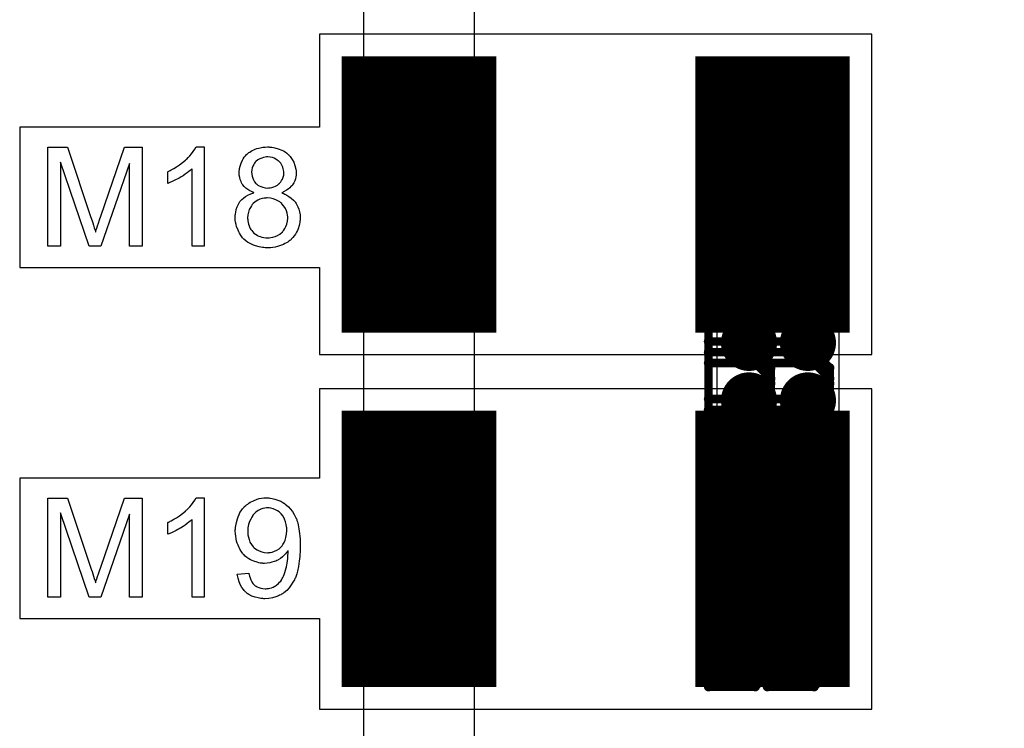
# Model space of a CAD drawing. Extents: x -1.3 to 9.2, y -4.6 to 3.5.
# Tile 45 of 215: x 1.13 to 1.481, y 1.021 to 1.273. Entities that reach past the tile are written whole.
import ezdxf

# ---------------------------------------------------------------- set-up
doc = ezdxf.new("R2010")
doc.units = 0
doc.layers.get('0').update_dxf_attribs({"linetype": 'CONTINUOUS'})
for name, color, linetype in [('acc-ni-360-23-a_copper_signal_bot', 5, 'CONTINUOUS'), ('acc-ni-360-23-a_copper_signal_top', 1, 'CONTINUOUS'), ('acc-ni-360-23-a_drawing_1', 1, 'CONTINUOUS'), ('acc-ni-360-23-a_drillmap_1', 1, 'CONTINUOUS'), ('acc-ni-360-23-a_legend_top', 2, 'CONTINUOUS'), ('acc-ni-360-23-a_pth_drill', 1, 'CONTINUOUS'), ('acc-ni-360-23-a_soldermask_top', 1, 'CONTINUOUS')]:
    doc.layers.add(name, color=color, linetype=linetype)

# ---------------------------------------------------------------- blocks, each defined once
blk = doc.blocks.new('D16')
at = {"const_width": 0.09}
blk.add_lwpolyline([(-0.0225, 0), (0.0225, 0)], dxfattribs=at)
blk = doc.blocks.new('D21')
at = {"const_width": 0.01}
blk.add_lwpolyline([(-0.005, 0, 1), (0.005, 0, 1)], format="xyb", close=True, dxfattribs=at)
blk = doc.blocks.new('D26')
at = {"const_width": 0.098425}
blk.add_lwpolyline([(-0.027559, 0), (0.027559, 0)], dxfattribs=at)
blk = doc.blocks.new('D35')
at = {"const_width": 0.092}
blk.add_lwpolyline([(-0.0235, 0), (0.0235, 0)], dxfattribs=at)
blk = doc.blocks.new('D46')
at = {"const_width": 0.005}
blk.add_lwpolyline([(-0.0025, 0, 1), (0.0025, 0, 1)], format="xyb", close=True, dxfattribs=at)
blk = doc.blocks.new('D50')
at = {"const_width": 0.001667}
blk.add_lwpolyline([(-0.000833, 0, 1), (0.000833, 0, 1)], format="xyb", close=True, dxfattribs=at)
blk = doc.blocks.new('D25')
at = {"const_width": 0.0025}
blk.add_lwpolyline([(-0.00125, 0, 1), (0.00125, 0, 1)], format="xyb", close=True, dxfattribs=at)

msp = doc.modelspace()

# ---------------------------------------------------------------- linework, layer by layer
at = {"layer": 'acc-ni-360-23-a_copper_signal_top', "color": 1}
for points in [[(1.292011, 1.295386), (1.292011, 1.256351), (1.295948, 1.256351), (1.295948, 1.1658), (1.292011, 1.1658), (1.292011, 1.130032), (1.295948, 1.130032), (1.295948, 1.039481), (1.292011, 1.039481), (1.292011, 0.626095), (1.528232, 0.626095), (1.528232, 0.559166), (1.606972, 0.559166), (1.606972, 1.10641), (1.603035, 1.10641), (1.603035, 1.153654), (1.606972, 1.153654), (1.606972, 1.248437), (1.636653, 1.248437), (1.636653, 1.368492)], [(1.679653, 1.351642), (1.679653, 1.248437), (1.709334, 1.248437), (1.709334, 0.518221), (1.647917, 0.456803), (1.528232, 0.456803), (1.528232, 0.389874), (1.232956, 0.389874), (1.232956, 0.626095), (1.252641, 0.626095), (1.252641, 1.039481), (1.248704, 1.039481), (1.248704, 1.130032), (1.252641, 1.130032), (1.252641, 1.1658), (1.248704, 1.1658), (1.248704, 1.256351), (1.252641, 1.256351), (1.252641, 1.295386)], [(1.421933, 1.1658), (1.421933, 1.039481), (1.374689, 1.039481), (1.374689, 1.130032), (1.378626, 1.130032), (1.378626, 1.1658), (1.374689, 1.1658), (1.374689, 1.256351), (1.421933, 1.256351), (1.421933, 1.1658)]]:
    msp.add_lwpolyline(points, dxfattribs=at)
at = {"layer": 'acc-ni-360-23-a_drawing_1', "color": 1, "const_width": 0.003}
for points in [[(1.375496, 1.253494), (1.375496, 1.220171)], [(1.392157, 1.253494), (1.375496, 1.253494)], [(1.397711, 1.24794), (1.392157, 1.253494)], [(1.396496, 1.253494), (1.396496, 1.220171)], [(1.413157, 1.253494), (1.396496, 1.253494)], [(1.418711, 1.24794), (1.413157, 1.253494)], [(1.397711, 1.242386), (1.397711, 1.24794)], [(1.418711, 1.242386), (1.418711, 1.24794)], [(1.392157, 1.236832), (1.397711, 1.242386)], [(1.413157, 1.236833), (1.418711, 1.242386)], [(1.392157, 1.236832), (1.375496, 1.236832)], [(1.375496, 1.236832), (1.392157, 1.236832)], [(1.397711, 1.231279), (1.392157, 1.236832)], [(1.413157, 1.236833), (1.396496, 1.236833)], [(1.396496, 1.236833), (1.413157, 1.236833)], [(1.418711, 1.231279), (1.413157, 1.236833)], [(1.375496, 1.232994), (1.375496, 1.199671)], [(1.392157, 1.232994), (1.375496, 1.232994)], [(1.397711, 1.22744), (1.392157, 1.232994)], [(1.396496, 1.232994), (1.396496, 1.199671)], [(1.413157, 1.232994), (1.396496, 1.232994)], [(1.397711, 1.225725), (1.397711, 1.231279)], [(1.418711, 1.22744), (1.413157, 1.232994)], [(1.418711, 1.225725), (1.418711, 1.231279)], [(1.397711, 1.221886), (1.397711, 1.22744)], [(1.418711, 1.221886), (1.418711, 1.22744)], [(1.392157, 1.220171), (1.397711, 1.225725)], [(1.413157, 1.220171), (1.418711, 1.225725)], [(1.375496, 1.220171), (1.392157, 1.220171)], [(1.392157, 1.216332), (1.397711, 1.221886)], [(1.396496, 1.220171), (1.413157, 1.220171)], [(1.413157, 1.216333), (1.418711, 1.221886)], [(1.392157, 1.216332), (1.375496, 1.216332)], [(1.375496, 1.216332), (1.392157, 1.216332)], [(1.397711, 1.210779), (1.392157, 1.216332)], [(1.413157, 1.216333), (1.396496, 1.216333)], [(1.396496, 1.216333), (1.413157, 1.216333)], [(1.418711, 1.210779), (1.413157, 1.216333)], [(1.375496, 1.212494), (1.375496, 1.179171)], [(1.392157, 1.212494), (1.375496, 1.212494)], [(1.397711, 1.20694), (1.392157, 1.212494)], [(1.396496, 1.212494), (1.396496, 1.179171)], [(1.413157, 1.212494), (1.396496, 1.212494)], [(1.397711, 1.205225), (1.397711, 1.210779)], [(1.418711, 1.20694), (1.413157, 1.212494)], [(1.418711, 1.205225), (1.418711, 1.210779)], [(1.397711, 1.201386), (1.397711, 1.20694)], [(1.418711, 1.201386), (1.418711, 1.20694)], [(1.392157, 1.199671), (1.397711, 1.205225)], [(1.413157, 1.199671), (1.418711, 1.205225)], [(1.375496, 1.199671), (1.392157, 1.199671)], [(1.392157, 1.195832), (1.397711, 1.201386)], [(1.396496, 1.199671), (1.413157, 1.199671)], [(1.413157, 1.195833), (1.418711, 1.201386)], [(1.392157, 1.195832), (1.375496, 1.195832)], [(1.375496, 1.195832), (1.392157, 1.195832)], [(1.397711, 1.190279), (1.392157, 1.195832)], [(1.413157, 1.195833), (1.396496, 1.195833)], [(1.396496, 1.195833), (1.413157, 1.195833)], [(1.418711, 1.190279), (1.413157, 1.195833)], [(1.375496, 1.191994), (1.375496, 1.158671)], [(1.392157, 1.191994), (1.375496, 1.191994)], [(1.397711, 1.18644), (1.392157, 1.191994)], [(1.396496, 1.191994), (1.396496, 1.158671)], [(1.413157, 1.191994), (1.396496, 1.191994)], [(1.418711, 1.18644), (1.413157, 1.191994)], [(1.397711, 1.184725), (1.397711, 1.190279)], [(1.418711, 1.184725), (1.418711, 1.190279)], [(1.392157, 1.179171), (1.397711, 1.184725)], [(1.397711, 1.180886), (1.397711, 1.18644)], [(1.413157, 1.179171), (1.418711, 1.184725)], [(1.418711, 1.180886), (1.418711, 1.18644)], [(1.375496, 1.179171), (1.392157, 1.179171)], [(1.392157, 1.175332), (1.397711, 1.180886)], [(1.396496, 1.179171), (1.413157, 1.179171)], [(1.413157, 1.175333), (1.418711, 1.180886)], [(1.392157, 1.175332), (1.375496, 1.175332)], [(1.375496, 1.175332), (1.392157, 1.175332)], [(1.397711, 1.169779), (1.392157, 1.175332)], [(1.413157, 1.175333), (1.396496, 1.175333)], [(1.396496, 1.175333), (1.413157, 1.175333)], [(1.418711, 1.169779), (1.413157, 1.175333)], [(1.375496, 1.171494), (1.375496, 1.138171)], [(1.392157, 1.171494), (1.375496, 1.171494)], [(1.397711, 1.16594), (1.392157, 1.171494)], [(1.396496, 1.171494), (1.396496, 1.138171)], [(1.413157, 1.171494), (1.396496, 1.171494)], [(1.418711, 1.16594), (1.413157, 1.171494)], [(1.397711, 1.164225), (1.397711, 1.169779)], [(1.418711, 1.164225), (1.418711, 1.169779)], [(1.392157, 1.158671), (1.397711, 1.164225)], [(1.397711, 1.160386), (1.397711, 1.16594)], [(1.413157, 1.158671), (1.418711, 1.164225)], [(1.418711, 1.160386), (1.418711, 1.16594)], [(1.392157, 1.154832), (1.397711, 1.160386)], [(1.413157, 1.154833), (1.418711, 1.160386)], [(1.375496, 1.158671), (1.392157, 1.158671)], [(1.396496, 1.158671), (1.413157, 1.158671)], [(1.392157, 1.154832), (1.375496, 1.154832)], [(1.375496, 1.154832), (1.392157, 1.154832)], [(1.397711, 1.149279), (1.392157, 1.154832)], [(1.413157, 1.154833), (1.396496, 1.154833)], [(1.396496, 1.154833), (1.413157, 1.154833)], [(1.418711, 1.149279), (1.413157, 1.154833)], [(1.375496, 1.150994), (1.375496, 1.117671)], [(1.392157, 1.150994), (1.375496, 1.150994)], [(1.397711, 1.14544), (1.392157, 1.150994)], [(1.396496, 1.150994), (1.396496, 1.117671)], [(1.413157, 1.150994), (1.396496, 1.150994)], [(1.418711, 1.14544), (1.413157, 1.150994)], [(1.397711, 1.143725), (1.397711, 1.149279)], [(1.418711, 1.143725), (1.418711, 1.149279)], [(1.392157, 1.138171), (1.397711, 1.143725)], [(1.397711, 1.139886), (1.397711, 1.14544)], [(1.413157, 1.138171), (1.418711, 1.143725)], [(1.418711, 1.139886), (1.418711, 1.14544)], [(1.392157, 1.134332), (1.397711, 1.139886)], [(1.413157, 1.134333), (1.418711, 1.139886)], [(1.375496, 1.138171), (1.392157, 1.138171)], [(1.396496, 1.138171), (1.413157, 1.138171)], [(1.392157, 1.134332), (1.375496, 1.134332)], [(1.375496, 1.134332), (1.392157, 1.134332)], [(1.397711, 1.128779), (1.392157, 1.134332)], [(1.413157, 1.134333), (1.396496, 1.134333)], [(1.396496, 1.134333), (1.413157, 1.134333)], [(1.418711, 1.128779), (1.413157, 1.134333)], [(1.375496, 1.130494), (1.375496, 1.097171)], [(1.392157, 1.130494), (1.375496, 1.130494)], [(1.397711, 1.12494), (1.392157, 1.130494)], [(1.396496, 1.130494), (1.396496, 1.097171)], [(1.413157, 1.130494), (1.396496, 1.130494)], [(1.397711, 1.123225), (1.397711, 1.128779)], [(1.418711, 1.12494), (1.413157, 1.130494)], [(1.418711, 1.123225), (1.418711, 1.128779)], [(1.392157, 1.117671), (1.397711, 1.123225)], [(1.397711, 1.119386), (1.397711, 1.12494)], [(1.413157, 1.117671), (1.418711, 1.123225)], [(1.418711, 1.119386), (1.418711, 1.12494)], [(1.392157, 1.113832), (1.397711, 1.119386)], [(1.413157, 1.113833), (1.418711, 1.119386)], [(1.375496, 1.117671), (1.392157, 1.117671)], [(1.396496, 1.117671), (1.413157, 1.117671)], [(1.392157, 1.113832), (1.375496, 1.113832)], [(1.375496, 1.113832), (1.392157, 1.113832)], [(1.397711, 1.108279), (1.392157, 1.113832)], [(1.413157, 1.113833), (1.396496, 1.113833)], [(1.396496, 1.113833), (1.413157, 1.113833)], [(1.418711, 1.108279), (1.413157, 1.113833)], [(1.375496, 1.109994), (1.375496, 1.076671)], [(1.392157, 1.109994), (1.375496, 1.109994)], [(1.397711, 1.10444), (1.392157, 1.109994)], [(1.396496, 1.109994), (1.396496, 1.076671)], [(1.413157, 1.109994), (1.396496, 1.109994)], [(1.397711, 1.102725), (1.397711, 1.108279)], [(1.418711, 1.10444), (1.413157, 1.109994)], [(1.418711, 1.102725), (1.418711, 1.108279)], [(1.397711, 1.098886), (1.397711, 1.10444)], [(1.418711, 1.098886), (1.418711, 1.10444)], [(1.392157, 1.097171), (1.397711, 1.102725)], [(1.413157, 1.097171), (1.418711, 1.102725)], [(1.375496, 1.097171), (1.392157, 1.097171)], [(1.392157, 1.093332), (1.397711, 1.098886)], [(1.396496, 1.097171), (1.413157, 1.097171)], [(1.413157, 1.093333), (1.418711, 1.098886)], [(1.392157, 1.093332), (1.375496, 1.093332)], [(1.375496, 1.093332), (1.392157, 1.093332)], [(1.397711, 1.087779), (1.392157, 1.093332)], [(1.413157, 1.093333), (1.396496, 1.093333)], [(1.396496, 1.093333), (1.413157, 1.093333)], [(1.418711, 1.087779), (1.413157, 1.093333)], [(1.375496, 1.089494), (1.375496, 1.056171)], [(1.392157, 1.089494), (1.375496, 1.089494)], [(1.397711, 1.08394), (1.392157, 1.089494)], [(1.396496, 1.089494), (1.396496, 1.056171)], [(1.413157, 1.089494), (1.396496, 1.089494)], [(1.397711, 1.082225), (1.397711, 1.087779)], [(1.418711, 1.08394), (1.413157, 1.089494)], [(1.418711, 1.082225), (1.418711, 1.087779)], [(1.397711, 1.078386), (1.397711, 1.08394)], [(1.418711, 1.078386), (1.418711, 1.08394)], [(1.392157, 1.076671), (1.397711, 1.082225)], [(1.413157, 1.076671), (1.418711, 1.082225)], [(1.375496, 1.076671), (1.392157, 1.076671)], [(1.392157, 1.072832), (1.397711, 1.078386)], [(1.396496, 1.076671), (1.413157, 1.076671)], [(1.413157, 1.072833), (1.418711, 1.078386)], [(1.392157, 1.072832), (1.375496, 1.072832)], [(1.375496, 1.072832), (1.392157, 1.072832)], [(1.397711, 1.067279), (1.392157, 1.072832)], [(1.413157, 1.072833), (1.396496, 1.072833)], [(1.396496, 1.072833), (1.413157, 1.072833)], [(1.418711, 1.067279), (1.413157, 1.072833)], [(1.375496, 1.068994), (1.375496, 1.035671)], [(1.392157, 1.068994), (1.375496, 1.068994)], [(1.397711, 1.06344), (1.392157, 1.068994)], [(1.396496, 1.068994), (1.396496, 1.035671)], [(1.413157, 1.068994), (1.396496, 1.068994)], [(1.418711, 1.06344), (1.413157, 1.068994)], [(1.397711, 1.061725), (1.397711, 1.067279)], [(1.418711, 1.061725), (1.418711, 1.067279)], [(1.397711, 1.057886), (1.397711, 1.06344)], [(1.418711, 1.057886), (1.418711, 1.06344)], [(1.392157, 1.056171), (1.397711, 1.061725)], [(1.413157, 1.056171), (1.418711, 1.061725)], [(1.375496, 1.056171), (1.392157, 1.056171)], [(1.392157, 1.052332), (1.397711, 1.057886)], [(1.396496, 1.056171), (1.413157, 1.056171)], [(1.413157, 1.052333), (1.418711, 1.057886)], [(1.392157, 1.052332), (1.375496, 1.052332)], [(1.375496, 1.052332), (1.392157, 1.052332)], [(1.397711, 1.046779), (1.392157, 1.052332)], [(1.413157, 1.052333), (1.396496, 1.052333)], [(1.396496, 1.052333), (1.413157, 1.052333)], [(1.418711, 1.046779), (1.413157, 1.052333)], [(1.397711, 1.041225), (1.397711, 1.046779)], [(1.418711, 1.041225), (1.418711, 1.046779)], [(1.392157, 1.035671), (1.397711, 1.041225)], [(1.413157, 1.035671), (1.418711, 1.041225)], [(1.375496, 1.035671), (1.392157, 1.035671)], [(1.396496, 1.035671), (1.413157, 1.035671)]]:
    msp.add_lwpolyline(points, dxfattribs=at)
at = {"layer": 'acc-ni-360-23-a_drillmap_1', "color": 1, "const_width": 0.005}
for points in [[(1.389937, 1.235166), (1.389937, 1.245166)], [(1.410937, 1.235166), (1.410937, 1.245166)], [(1.384937, 1.240166), (1.394937, 1.240166)], [(1.405937, 1.240166), (1.415937, 1.240166)], [(1.389937, 1.214666), (1.389937, 1.224666)], [(1.410937, 1.214666), (1.410937, 1.224666)], [(1.384937, 1.219666), (1.394937, 1.219666)], [(1.405937, 1.219666), (1.415937, 1.219666)], [(1.389937, 1.194166), (1.389937, 1.204166)], [(1.410937, 1.194166), (1.410937, 1.204166)], [(1.384937, 1.199166), (1.394937, 1.199166)], [(1.405937, 1.199166), (1.415937, 1.199166)], [(1.389937, 1.173666), (1.389937, 1.183666)], [(1.410937, 1.173666), (1.410937, 1.183666)], [(1.384937, 1.178666), (1.394937, 1.178666)], [(1.405937, 1.178666), (1.415937, 1.178666)], [(1.389937, 1.153166), (1.389937, 1.163166)], [(1.410937, 1.153166), (1.410937, 1.163166)], [(1.384937, 1.158166), (1.394937, 1.158166)], [(1.405937, 1.158166), (1.415937, 1.158166)], [(1.389937, 1.132666), (1.389937, 1.142666)], [(1.410937, 1.132666), (1.410937, 1.142666)], [(1.384937, 1.137666), (1.394937, 1.137666)], [(1.405937, 1.137666), (1.415937, 1.137666)], [(1.389937, 1.112166), (1.389937, 1.122166)], [(1.410937, 1.112166), (1.410937, 1.122166)], [(1.384937, 1.117166), (1.394937, 1.117166)], [(1.405937, 1.117166), (1.415937, 1.117166)], [(1.389937, 1.091666), (1.389937, 1.101666)], [(1.410937, 1.091666), (1.410937, 1.101666)], [(1.384937, 1.096666), (1.394937, 1.096666)], [(1.405937, 1.096666), (1.415937, 1.096666)], [(1.389937, 1.071166), (1.389937, 1.081166)], [(1.410937, 1.071166), (1.410937, 1.081166)], [(1.384937, 1.076166), (1.394937, 1.076166)], [(1.405937, 1.076166), (1.415937, 1.076166)], [(1.389937, 1.050666), (1.389937, 1.060666)], [(1.410937, 1.050666), (1.410937, 1.060666)], [(1.384937, 1.055666), (1.394937, 1.055666)], [(1.405937, 1.055666), (1.415937, 1.055666)]]:
    msp.add_lwpolyline(points, dxfattribs=at)
at = {"layer": 'acc-ni-360-23-a_legend_top', "color": 2}
for points in [[(1.173654, 1.192618), (1.169175, 1.192618), (1.169175, 1.222089), (1.158893, 1.192618), (1.154719, 1.192618), (1.144539, 1.222598), (1.144539, 1.192618), (1.14006, 1.192618), (1.14006, 1.227841), (1.147033, 1.227841), (1.155381, 1.202849), (1.155381, 1.202798), (1.155431, 1.202696), (1.155482, 1.202543), (1.155584, 1.202289), (1.155788, 1.201678), (1.156042, 1.200914), (1.156297, 1.200049), (1.156602, 1.199184), (1.156857, 1.198369), (1.15706, 1.197657), (1.157111, 1.197759), (1.157162, 1.198013), (1.157315, 1.198471), (1.157518, 1.199082), (1.157773, 1.199896), (1.158129, 1.200863), (1.158486, 1.201983), (1.158944, 1.203307), (1.167393, 1.227841), (1.173654, 1.227841), (1.173654, 1.192618)], [(1.195744, 1.192618), (1.191418, 1.192618), (1.191418, 1.220155), (1.191367, 1.220104), (1.191112, 1.2199), (1.190807, 1.219595), (1.190298, 1.219238), (1.189738, 1.21878), (1.189025, 1.218271), (1.188211, 1.217711), (1.187295, 1.217151), (1.187244, 1.217151), (1.187193, 1.217101), (1.186888, 1.216897), (1.186379, 1.216642), (1.185768, 1.216337), (1.185055, 1.215981), (1.184292, 1.215624), (1.183528, 1.215268), (1.182765, 1.214963), (1.182765, 1.219137), (1.182816, 1.219137), (1.182918, 1.219238), (1.183121, 1.219289), (1.183376, 1.219442), (1.183681, 1.219595), (1.184037, 1.219798), (1.184903, 1.220307), (1.185921, 1.220867), (1.186939, 1.22158), (1.188007, 1.222394), (1.189076, 1.223259), (1.189127, 1.22331), (1.189178, 1.223361), (1.189331, 1.223514), (1.189534, 1.223667), (1.189993, 1.224176), (1.190603, 1.224786), (1.191214, 1.225499), (1.191876, 1.226313), (1.192436, 1.227128), (1.192945, 1.227993), (1.195744, 1.227993), (1.195744, 1.192618)], [(1.219056, 1.227942), (1.219464, 1.227891), (1.219922, 1.227841), (1.220431, 1.22779), (1.22094, 1.227637), (1.222161, 1.227332), (1.223383, 1.226873), (1.223994, 1.226568), (1.224605, 1.226212), (1.225165, 1.225754), (1.225724, 1.225295), (1.225775, 1.225245), (1.225826, 1.225194), (1.225979, 1.225041), (1.226182, 1.224837), (1.226386, 1.224532), (1.226641, 1.224227), (1.22715, 1.223463), (1.227659, 1.222496), (1.228117, 1.221376), (1.228473, 1.220104), (1.228524, 1.219442), (1.228575, 1.218729), (1.228575, 1.218678), (1.228575, 1.218628), (1.228575, 1.218322), (1.228524, 1.217864), (1.228422, 1.217304), (1.228269, 1.216592), (1.228015, 1.215879), (1.227709, 1.215166), (1.227251, 1.214454), (1.2272, 1.214352), (1.226997, 1.214148), (1.226691, 1.213843), (1.226284, 1.213436), (1.225724, 1.212978), (1.225063, 1.21252), (1.224299, 1.212062), (1.223383, 1.211654), (1.223434, 1.211654), (1.223536, 1.211603), (1.223688, 1.211553), (1.223892, 1.211451), (1.224503, 1.211196), (1.225215, 1.21084), (1.225979, 1.210331), (1.226793, 1.209771), (1.227557, 1.209058), (1.228269, 1.208244), (1.228269, 1.208193), (1.22832, 1.208142), (1.228524, 1.207837), (1.228829, 1.207328), (1.229135, 1.206666), (1.22944, 1.205852), (1.229745, 1.204885), (1.229949, 1.203816), (1.23, 1.202645), (1.23, 1.202594), (1.23, 1.202441), (1.23, 1.202187), (1.229949, 1.201881), (1.229898, 1.201525), (1.229847, 1.201067), (1.229745, 1.200558), (1.229593, 1.199998), (1.229236, 1.198828), (1.228982, 1.198166), (1.228626, 1.197555), (1.228269, 1.196893), (1.227862, 1.196283), (1.227353, 1.195672), (1.226793, 1.195061), (1.226742, 1.19501), (1.226641, 1.194908), (1.226488, 1.194755), (1.226233, 1.194603), (1.225877, 1.194348), (1.225521, 1.194094), (1.225063, 1.193839), (1.224554, 1.193534), (1.223994, 1.193228), (1.223332, 1.192974), (1.22262, 1.192719), (1.221907, 1.192465), (1.221092, 1.192312), (1.220227, 1.19216), (1.219362, 1.192058), (1.218395, 1.192007), (1.217886, 1.192007), (1.21753, 1.192058), (1.217071, 1.192109), (1.216562, 1.19216), (1.216003, 1.192261), (1.215392, 1.192414), (1.214017, 1.19277), (1.213305, 1.193025), (1.212643, 1.193279), (1.21193, 1.193636), (1.211218, 1.194043), (1.210556, 1.194501), (1.209945, 1.195061), (1.209895, 1.195112), (1.209793, 1.195214), (1.20964, 1.195366), (1.209436, 1.195621), (1.209233, 1.195926), (1.208927, 1.196283), (1.208673, 1.19669), (1.208368, 1.197199), (1.208062, 1.197708), (1.207808, 1.198319), (1.207299, 1.199591), (1.207095, 1.200354), (1.206942, 1.201118), (1.206841, 1.201932), (1.20679, 1.202747), (1.20679, 1.202798), (1.20679, 1.202899), (1.20679, 1.203103), (1.206841, 1.203307), (1.206841, 1.203612), (1.206891, 1.203968), (1.206993, 1.204783), (1.207197, 1.205699), (1.207502, 1.206615), (1.20796, 1.207582), (1.20852, 1.208498), (1.20852, 1.208549), (1.208622, 1.2086), (1.208826, 1.208855), (1.209233, 1.209262), (1.209793, 1.209771), (1.210505, 1.21028), (1.211371, 1.21084), (1.212338, 1.211298), (1.213508, 1.211654), (1.213457, 1.211654), (1.213407, 1.211705), (1.213254, 1.211756), (1.21305, 1.211858), (1.212592, 1.212062), (1.211981, 1.212367), (1.21132, 1.212774), (1.210658, 1.213283), (1.210047, 1.213843), (1.209487, 1.214454), (1.209436, 1.214556), (1.209284, 1.214759), (1.20908, 1.215166), (1.208877, 1.215675), (1.208622, 1.216337), (1.208418, 1.217101), (1.208266, 1.217966), (1.208215, 1.218882), (1.208215, 1.218933), (1.208215, 1.219035), (1.208215, 1.219238), (1.208266, 1.219544), (1.208317, 1.219849), (1.208368, 1.220256), (1.208571, 1.221122), (1.208877, 1.22214), (1.209386, 1.223209), (1.209691, 1.223768), (1.210047, 1.224328), (1.210505, 1.224837), (1.210963, 1.225346), (1.211014, 1.225397), (1.211116, 1.225448), (1.211269, 1.225601), (1.211472, 1.225754), (1.211727, 1.225957), (1.212083, 1.226161), (1.21249, 1.226415), (1.212898, 1.22667), (1.213407, 1.226924), (1.213966, 1.227179), (1.214577, 1.227382), (1.215239, 1.227586), (1.216664, 1.227891), (1.217479, 1.227942), (1.218293, 1.227993), (1.218751, 1.227993), (1.219056, 1.227942)], [(1.218395, 1.22443), (1.217988, 1.22443), (1.21753, 1.224328), (1.216919, 1.224227), (1.216257, 1.224023), (1.215544, 1.223768), (1.214883, 1.223361), (1.214221, 1.222801), (1.21417, 1.222751), (1.213966, 1.222547), (1.213712, 1.222191), (1.213457, 1.221733), (1.213152, 1.221173), (1.212898, 1.220511), (1.212694, 1.219798), (1.212643, 1.218984), (1.212643, 1.218933), (1.212643, 1.218882), (1.212694, 1.218577), (1.212745, 1.218119), (1.212847, 1.217559), (1.21305, 1.216897), (1.213305, 1.216235), (1.213712, 1.215523), (1.214221, 1.214912), (1.214272, 1.214861), (1.214526, 1.214657), (1.214883, 1.214403), (1.215341, 1.214148), (1.215952, 1.213843), (1.216664, 1.213589), (1.217479, 1.213385), (1.218395, 1.213334), (1.218497, 1.213334), (1.218802, 1.213385), (1.21926, 1.213436), (1.219871, 1.213538), (1.220533, 1.213741), (1.221194, 1.213996), (1.221907, 1.214403), (1.222518, 1.214912), (1.222569, 1.214963), (1.222772, 1.215217), (1.223027, 1.215523), (1.223332, 1.215981), (1.223638, 1.216541), (1.223892, 1.217202), (1.224096, 1.217966), (1.224147, 1.21878), (1.224147, 1.218831), (1.224147, 1.218882), (1.224147, 1.219188), (1.224045, 1.219646), (1.223943, 1.220206), (1.223739, 1.220816), (1.223434, 1.221478), (1.223027, 1.22214), (1.222467, 1.222801), (1.222416, 1.222852), (1.222161, 1.223056), (1.221805, 1.22331), (1.221347, 1.223616), (1.220736, 1.223921), (1.220074, 1.224176), (1.21926, 1.224379), (1.218395, 1.22443)], [(1.218242, 1.209822), (1.217937, 1.209822), (1.217733, 1.209771), (1.217173, 1.20972), (1.216461, 1.209567), (1.215646, 1.209313), (1.214832, 1.208957), (1.213966, 1.208448), (1.213203, 1.207786), (1.213101, 1.207684), (1.212898, 1.20743), (1.212592, 1.206972), (1.212236, 1.206412), (1.211829, 1.205648), (1.211523, 1.204783), (1.21132, 1.203816), (1.211218, 1.202747), (1.211218, 1.202645), (1.211218, 1.202441), (1.211269, 1.202085), (1.21132, 1.201627), (1.211421, 1.201067), (1.211574, 1.200456), (1.211778, 1.199845), (1.212032, 1.199184), (1.212083, 1.199133), (1.212185, 1.198878), (1.212389, 1.198573), (1.212694, 1.198217), (1.21305, 1.197759), (1.213508, 1.197301), (1.214017, 1.196893), (1.214628, 1.196486), (1.21473, 1.196435), (1.214934, 1.196333), (1.21529, 1.196181), (1.215748, 1.196028), (1.216308, 1.195875), (1.21697, 1.195723), (1.217682, 1.195621), (1.218395, 1.19557), (1.2187, 1.19557), (1.218904, 1.195621), (1.219515, 1.195672), (1.220227, 1.195824), (1.221042, 1.196079), (1.221907, 1.196384), (1.222721, 1.196893), (1.223536, 1.197555), (1.223638, 1.197657), (1.223841, 1.197911), (1.224197, 1.198369), (1.224554, 1.198929), (1.22491, 1.199642), (1.225266, 1.200507), (1.22547, 1.201525), (1.225572, 1.202594), (1.225572, 1.202645), (1.225572, 1.202747), (1.225572, 1.202899), (1.225521, 1.203103), (1.22547, 1.203663), (1.225317, 1.204427), (1.225063, 1.20519), (1.224706, 1.206055), (1.224197, 1.206921), (1.223485, 1.207735), (1.223383, 1.207837), (1.223129, 1.20804), (1.22267, 1.208397), (1.22206, 1.208804), (1.221296, 1.20916), (1.22038, 1.209516), (1.219362, 1.20972), (1.218242, 1.209822)], [(1.173654, 1.067618), (1.169175, 1.067618), (1.169175, 1.097089), (1.158893, 1.067618), (1.154719, 1.067618), (1.144539, 1.097598), (1.144539, 1.067618), (1.14006, 1.067618), (1.14006, 1.102841), (1.147033, 1.102841), (1.155381, 1.077849), (1.155381, 1.077798), (1.155431, 1.077696), (1.155482, 1.077543), (1.155584, 1.077289), (1.155788, 1.076678), (1.156042, 1.075914), (1.156297, 1.075049), (1.156602, 1.074184), (1.156857, 1.073369), (1.15706, 1.072657), (1.157111, 1.072759), (1.157162, 1.073013), (1.157315, 1.073471), (1.157518, 1.074082), (1.157773, 1.074896), (1.158129, 1.075863), (1.158486, 1.076983), (1.158944, 1.078307), (1.167393, 1.102841), (1.173654, 1.102841), (1.173654, 1.067618)], [(1.195744, 1.067618), (1.191418, 1.067618), (1.191418, 1.095155), (1.191367, 1.095104), (1.191112, 1.0949), (1.190807, 1.094595), (1.190298, 1.094238), (1.189738, 1.09378), (1.189025, 1.093271), (1.188211, 1.092711), (1.187295, 1.092151), (1.187244, 1.092151), (1.187193, 1.092101), (1.186888, 1.091897), (1.186379, 1.091642), (1.185768, 1.091337), (1.185055, 1.090981), (1.184292, 1.090624), (1.183528, 1.090268), (1.182765, 1.089963), (1.182765, 1.094137), (1.182816, 1.094137), (1.182918, 1.094238), (1.183121, 1.094289), (1.183376, 1.094442), (1.183681, 1.094595), (1.184037, 1.094798), (1.184903, 1.095307), (1.185921, 1.095867), (1.186939, 1.09658), (1.188007, 1.097394), (1.189076, 1.098259), (1.189127, 1.09831), (1.189178, 1.098361), (1.189331, 1.098514), (1.189534, 1.098667), (1.189993, 1.099176), (1.190603, 1.099786), (1.191214, 1.100499), (1.191876, 1.101313), (1.192436, 1.102128), (1.192945, 1.102993), (1.195744, 1.102993), (1.195744, 1.067618)], [(1.218497, 1.102942), (1.218751, 1.102942), (1.219107, 1.102891), (1.219973, 1.102739), (1.22094, 1.102535), (1.222009, 1.102179), (1.223078, 1.101721), (1.224147, 1.10111), (1.224197, 1.10111), (1.224248, 1.101008), (1.224401, 1.100906), (1.224605, 1.100754), (1.225114, 1.100346), (1.225775, 1.099786), (1.226437, 1.099023), (1.2272, 1.098107), (1.227862, 1.097038), (1.228473, 1.095816), (1.228473, 1.095765), (1.228524, 1.095664), (1.228626, 1.09546), (1.228727, 1.095206), (1.228829, 1.094849), (1.228982, 1.094391), (1.229084, 1.093882), (1.229236, 1.093322), (1.229389, 1.09266), (1.229542, 1.091897), (1.229644, 1.091083), (1.229745, 1.090217), (1.229847, 1.08925), (1.229949, 1.088232), (1.23, 1.087112), (1.23, 1.085942), (1.23, 1.085891), (1.23, 1.085636), (1.23, 1.08528), (1.23, 1.084822), (1.229949, 1.084262), (1.229949, 1.0836), (1.229898, 1.082837), (1.229796, 1.082073), (1.229644, 1.080343), (1.229389, 1.07851), (1.229033, 1.07678), (1.228778, 1.075914), (1.228524, 1.075151), (1.228524, 1.0751), (1.228473, 1.074998), (1.228371, 1.074795), (1.228269, 1.074489), (1.228117, 1.074184), (1.227913, 1.073777), (1.227404, 1.072911), (1.226793, 1.071944), (1.226081, 1.070926), (1.225165, 1.069959), (1.224147, 1.069094), (1.224096, 1.069094), (1.223994, 1.068992), (1.223841, 1.06889), (1.223638, 1.068788), (1.223332, 1.068636), (1.223027, 1.068432), (1.22262, 1.068228), (1.222212, 1.068076), (1.221245, 1.067669), (1.220074, 1.067312), (1.218802, 1.067109), (1.217377, 1.067007), (1.21697, 1.067007), (1.216715, 1.067058), (1.216359, 1.067058), (1.215952, 1.067109), (1.214985, 1.067312), (1.213916, 1.067567), (1.212796, 1.067974), (1.211676, 1.068534), (1.211116, 1.06889), (1.210607, 1.069297), (1.210556, 1.069348), (1.210505, 1.069399), (1.210353, 1.069552), (1.2102, 1.069705), (1.209996, 1.069959), (1.209742, 1.070264), (1.209233, 1.070977), (1.208724, 1.071893), (1.208215, 1.073013), (1.207808, 1.074286), (1.207502, 1.075762), (1.211676, 1.076118), (1.211676, 1.076067), (1.211727, 1.075965), (1.211727, 1.075863), (1.211778, 1.07566), (1.21193, 1.0751), (1.212134, 1.074489), (1.212389, 1.073777), (1.212745, 1.073064), (1.213152, 1.072402), (1.213661, 1.071842), (1.213712, 1.071792), (1.213916, 1.071639), (1.214272, 1.071435), (1.214679, 1.071232), (1.215239, 1.070977), (1.215901, 1.070774), (1.216664, 1.070621), (1.217479, 1.07057), (1.217835, 1.07057), (1.218191, 1.070621), (1.218649, 1.070672), (1.219209, 1.070774), (1.219769, 1.070926), (1.22038, 1.07113), (1.22094, 1.071435), (1.220991, 1.071486), (1.221194, 1.071588), (1.2215, 1.071792), (1.221805, 1.072097), (1.222212, 1.072453), (1.22262, 1.07286), (1.223027, 1.073319), (1.223434, 1.073878), (1.223485, 1.073929), (1.223587, 1.074184), (1.22379, 1.07454), (1.223994, 1.074998), (1.224248, 1.075609), (1.224503, 1.076322), (1.224757, 1.077136), (1.225012, 1.078052), (1.225012, 1.078103), (1.225063, 1.078154), (1.225063, 1.078307), (1.225114, 1.07851), (1.225215, 1.079019), (1.225368, 1.079681), (1.22547, 1.080495), (1.225572, 1.081361), (1.225623, 1.082328), (1.225674, 1.083346), (1.225674, 1.083397), (1.225674, 1.083549), (1.225674, 1.083804), (1.225674, 1.084211), (1.225623, 1.084109), (1.225419, 1.083855), (1.225114, 1.083498), (1.224757, 1.082989), (1.224248, 1.08248), (1.223638, 1.081921), (1.222925, 1.081361), (1.222111, 1.080852), (1.222009, 1.080801), (1.221703, 1.080648), (1.221245, 1.080445), (1.220685, 1.080241), (1.219922, 1.079986), (1.219107, 1.079783), (1.218191, 1.07963), (1.217224, 1.079579), (1.216817, 1.079579), (1.216512, 1.07963), (1.216104, 1.079681), (1.215697, 1.079732), (1.215188, 1.079834), (1.214679, 1.079986), (1.213508, 1.080343), (1.212898, 1.080597), (1.212287, 1.080903), (1.211625, 1.081259), (1.211014, 1.081717), (1.210403, 1.082175), (1.209844, 1.082735), (1.209793, 1.082786), (1.209691, 1.082888), (1.209589, 1.08304), (1.209386, 1.083295), (1.209131, 1.083651), (1.208877, 1.084007), (1.208622, 1.084466), (1.208368, 1.084975), (1.208062, 1.085534), (1.207808, 1.086145), (1.207553, 1.086858), (1.207299, 1.087571), (1.207095, 1.088385), (1.206993, 1.08925), (1.206891, 1.090116), (1.206841, 1.091083), (1.206841, 1.091133), (1.206841, 1.091337), (1.206841, 1.091592), (1.206891, 1.091948), (1.206942, 1.092406), (1.206993, 1.092966), (1.207095, 1.093526), (1.207248, 1.094188), (1.207604, 1.095511), (1.207859, 1.096224), (1.208164, 1.096987), (1.20852, 1.0977), (1.208978, 1.098361), (1.209436, 1.099074), (1.209996, 1.099685), (1.210047, 1.099736), (1.210149, 1.099837), (1.210302, 1.09999), (1.210556, 1.100194), (1.210862, 1.100448), (1.211269, 1.100754), (1.211676, 1.101008), (1.212185, 1.101364), (1.212694, 1.10167), (1.213305, 1.101924), (1.214679, 1.102484), (1.215392, 1.102688), (1.216206, 1.102841), (1.217021, 1.102942), (1.217886, 1.102993), (1.218242, 1.102993), (1.218497, 1.102942)], [(1.218955, 1.09943), (1.21814, 1.09943), (1.217937, 1.099379), (1.217377, 1.099328), (1.216715, 1.099125), (1.215901, 1.09887), (1.215035, 1.098412), (1.21417, 1.097852), (1.213763, 1.097445), (1.213356, 1.097038), (1.213356, 1.096987), (1.213254, 1.096936), (1.213152, 1.096783), (1.21305, 1.096631), (1.212694, 1.096122), (1.212338, 1.095409), (1.21193, 1.094544), (1.211574, 1.093475), (1.211371, 1.092253), (1.211269, 1.09093), (1.211269, 1.090879), (1.211269, 1.090777), (1.211269, 1.090624), (1.21132, 1.09037), (1.21132, 1.090065), (1.211371, 1.089759), (1.211523, 1.088996), (1.211778, 1.08813), (1.212083, 1.087214), (1.212592, 1.086298), (1.213254, 1.085484), (1.213356, 1.085382), (1.21361, 1.085178), (1.214068, 1.084822), (1.214628, 1.084466), (1.215392, 1.084058), (1.216257, 1.083702), (1.217224, 1.083498), (1.218293, 1.083397), (1.218598, 1.083397), (1.218802, 1.083448), (1.219362, 1.083498), (1.220024, 1.083651), (1.220838, 1.083906), (1.221652, 1.084262), (1.222467, 1.084771), (1.22323, 1.085484), (1.223332, 1.085585), (1.223536, 1.085891), (1.223841, 1.086349), (1.224248, 1.087011), (1.224605, 1.087825), (1.22491, 1.088792), (1.225114, 1.089963), (1.225215, 1.091286), (1.225215, 1.091337), (1.225215, 1.091439), (1.225215, 1.091642), (1.225165, 1.091897), (1.225165, 1.092253), (1.225114, 1.09261), (1.224961, 1.093424), (1.224757, 1.094391), (1.224401, 1.095409), (1.223892, 1.096376), (1.22323, 1.097242), (1.22323, 1.097292), (1.223129, 1.097343), (1.222874, 1.097598), (1.222467, 1.097954), (1.221907, 1.098361), (1.221194, 1.098718), (1.22038, 1.099074), (1.219464, 1.099328), (1.218955, 1.09943)]]:
    msp.add_lwpolyline(points, dxfattribs=at)
at = {"layer": 'acc-ni-360-23-a_soldermask_top', "color": 1}
for points in [[(1.433744, 1.268162), (1.236893, 1.268162), (1.236893, 1.235), (1.13, 1.235), (1.13, 1.185), (1.236893, 1.185), (1.236893, 1.153988), (1.433744, 1.153988), (1.433744, 1.268162)], [(1.433744, 1.141843), (1.236893, 1.141843), (1.236893, 1.11), (1.13, 1.11), (1.13, 1.06), (1.236893, 1.06), (1.236893, 1.02767), (1.433744, 1.02767), (1.433744, 1.141843)]]:
    msp.add_lwpolyline(points, dxfattribs=at)

# ---------------------------------------------------------------- block references
at = {"layer": 'acc-ni-360-23-a_copper_signal_bot'}
for p in [(1.389937, 1.240166), (1.410937, 1.240166), (1.389937, 1.219666), (1.410937, 1.219666), (1.389937, 1.199166), (1.410937, 1.199166), (1.389937, 1.178666), (1.410937, 1.178666), (1.389937, 1.158166), (1.410937, 1.158166), (1.389937, 1.137666), (1.410937, 1.137666), (1.389937, 1.117166), (1.410937, 1.117166), (1.389937, 1.096666), (1.410937, 1.096666), (1.389937, 1.076166), (1.410937, 1.076166), (1.389937, 1.055666), (1.410937, 1.055666)]:
    msp.add_blockref('D21', p, dxfattribs=at)
at = {"layer": 'acc-ni-360-23-a_copper_signal_top'}
for name, p in [('D16', (1.272319, 1.211075)), ('D16', (1.398319, 1.211075)), ('D21', (1.389937, 1.240166)), ('D21', (1.410937, 1.240166)), ('D21', (1.389937, 1.219666)), ('D21', (1.410937, 1.219666)), ('D21', (1.389937, 1.199166)), ('D21', (1.410937, 1.199166)), ('D21', (1.389937, 1.178666)), ('D21', (1.410937, 1.178666)), ('D21', (1.389937, 1.158166)), ('D21', (1.410937, 1.158166)), ('D21', (1.389937, 1.137666)), ('D21', (1.410937, 1.137666)), ('D16', (1.272319, 1.084756)), ('D16', (1.398319, 1.084756)), ('D21', (1.389937, 1.117166)), ('D21', (1.410937, 1.117166)), ('D21', (1.389937, 1.096666)), ('D21', (1.410937, 1.096666)), ('D21', (1.389937, 1.076166)), ('D21', (1.410937, 1.076166)), ('D21', (1.389937, 1.055666)), ('D21', (1.410937, 1.055666))]:
    msp.add_blockref(name, p, dxfattribs=at)
at = {"layer": 'acc-ni-360-23-a_drawing_1'}
for p in [(1.375496, 1.253494), (1.375496, 1.253494), (1.392157, 1.253494), (1.396496, 1.253494), (1.396496, 1.253494), (1.413157, 1.253494), (1.397711, 1.24794), (1.418711, 1.24794), (1.397711, 1.242386), (1.418711, 1.242386), (1.375496, 1.236832), (1.392157, 1.236832), (1.392157, 1.236832), (1.396496, 1.236833), (1.413157, 1.236833), (1.413157, 1.236833), (1.375496, 1.232994), (1.375496, 1.232994), (1.392157, 1.232994), (1.396496, 1.232994), (1.396496, 1.232994), (1.397711, 1.231279), (1.413157, 1.232994), (1.418711, 1.231279), (1.397711, 1.22744), (1.418711, 1.22744), (1.397711, 1.225725), (1.418711, 1.225725), (1.375496, 1.220171), (1.392157, 1.220171), (1.396496, 1.220171), (1.397711, 1.221886), (1.413157, 1.220171), (1.418711, 1.221886), (1.375496, 1.216332), (1.392157, 1.216332), (1.392157, 1.216332), (1.396496, 1.216333), (1.413157, 1.216333), (1.413157, 1.216333), (1.375496, 1.212494), (1.375496, 1.212494), (1.392157, 1.212494), (1.396496, 1.212494), (1.396496, 1.212494), (1.397711, 1.210779), (1.413157, 1.212494), (1.418711, 1.210779), (1.397711, 1.20694), (1.418711, 1.20694), (1.397711, 1.205225), (1.418711, 1.205225), (1.375496, 1.199671), (1.392157, 1.199671), (1.396496, 1.199671), (1.397711, 1.201386), (1.413157, 1.199671), (1.418711, 1.201386), (1.375496, 1.195832), (1.392157, 1.195832), (1.392157, 1.195832), (1.396496, 1.195833), (1.413157, 1.195833), (1.413157, 1.195833), (1.375496, 1.191994), (1.375496, 1.191994), (1.392157, 1.191994), (1.396496, 1.191994), (1.396496, 1.191994), (1.413157, 1.191994), (1.397711, 1.190279), (1.418711, 1.190279), (1.397711, 1.18644), (1.397711, 1.184725), (1.418711, 1.18644), (1.418711, 1.184725), (1.375496, 1.179171), (1.392157, 1.179171), (1.396496, 1.179171), (1.397711, 1.180886), (1.413157, 1.179171), (1.418711, 1.180886), (1.375496, 1.175332), (1.392157, 1.175332), (1.392157, 1.175332), (1.396496, 1.175333), (1.413157, 1.175333), (1.413157, 1.175333), (1.375496, 1.171494), (1.375496, 1.171494), (1.392157, 1.171494), (1.396496, 1.171494), (1.396496, 1.171494), (1.413157, 1.171494), (1.397711, 1.169779), (1.418711, 1.169779), (1.397711, 1.16594), (1.397711, 1.164225), (1.418711, 1.16594), (1.418711, 1.164225), (1.397711, 1.160386), (1.418711, 1.160386), (1.375496, 1.158671), (1.392157, 1.158671), (1.396496, 1.158671), (1.413157, 1.158671), (1.375496, 1.154832), (1.392157, 1.154832), (1.392157, 1.154832), (1.396496, 1.154833), (1.413157, 1.154833), (1.413157, 1.154833), (1.375496, 1.150994), (1.375496, 1.150994), (1.392157, 1.150994), (1.396496, 1.150994), (1.396496, 1.150994), (1.413157, 1.150994), (1.397711, 1.149279), (1.418711, 1.149279), (1.397711, 1.14544), (1.397711, 1.143725), (1.418711, 1.14544), (1.418711, 1.143725), (1.397711, 1.139886), (1.418711, 1.139886), (1.375496, 1.138171), (1.392157, 1.138171), (1.396496, 1.138171), (1.413157, 1.138171), (1.375496, 1.134332), (1.392157, 1.134332), (1.392157, 1.134332), (1.396496, 1.134333), (1.413157, 1.134333), (1.413157, 1.134333), (1.375496, 1.130494), (1.375496, 1.130494), (1.392157, 1.130494), (1.396496, 1.130494), (1.396496, 1.130494), (1.397711, 1.128779), (1.413157, 1.130494), (1.418711, 1.128779), (1.397711, 1.12494), (1.418711, 1.12494), (1.397711, 1.123225), (1.418711, 1.123225), (1.397711, 1.119386), (1.418711, 1.119386), (1.375496, 1.117671), (1.392157, 1.117671), (1.396496, 1.117671), (1.413157, 1.117671), (1.375496, 1.113832), (1.392157, 1.113832), (1.392157, 1.113832), (1.396496, 1.113833), (1.413157, 1.113833), (1.413157, 1.113833), (1.375496, 1.109994), (1.375496, 1.109994), (1.392157, 1.109994), (1.396496, 1.109994), (1.396496, 1.109994), (1.397711, 1.108279), (1.413157, 1.109994), (1.418711, 1.108279), (1.397711, 1.10444), (1.418711, 1.10444), (1.397711, 1.102725), (1.418711, 1.102725), (1.375496, 1.097171), (1.392157, 1.097171), (1.396496, 1.097171), (1.397711, 1.098886), (1.413157, 1.097171), (1.418711, 1.098886), (1.375496, 1.093332), (1.392157, 1.093332), (1.392157, 1.093332), (1.396496, 1.093333), (1.413157, 1.093333), (1.413157, 1.093333), (1.375496, 1.089494), (1.375496, 1.089494), (1.392157, 1.089494), (1.396496, 1.089494), (1.396496, 1.089494), (1.397711, 1.087779), (1.413157, 1.089494), (1.418711, 1.087779), (1.397711, 1.08394), (1.418711, 1.08394), (1.397711, 1.082225), (1.418711, 1.082225), (1.375496, 1.076671), (1.392157, 1.076671), (1.396496, 1.076671), (1.397711, 1.078386), (1.413157, 1.076671), (1.418711, 1.078386), (1.375496, 1.072832), (1.392157, 1.072832), (1.392157, 1.072832), (1.396496, 1.072833), (1.413157, 1.072833), (1.413157, 1.072833), (1.375496, 1.068994), (1.375496, 1.068994), (1.392157, 1.068994), (1.396496, 1.068994), (1.396496, 1.068994), (1.413157, 1.068994), (1.397711, 1.067279), (1.418711, 1.067279), (1.397711, 1.06344), (1.397711, 1.061725), (1.418711, 1.06344), (1.418711, 1.061725), (1.375496, 1.056171), (1.392157, 1.056171), (1.396496, 1.056171), (1.397711, 1.057886), (1.413157, 1.056171), (1.418711, 1.057886), (1.375496, 1.052332), (1.392157, 1.052332), (1.392157, 1.052332), (1.396496, 1.052333), (1.413157, 1.052333), (1.413157, 1.052333), (1.397711, 1.046779), (1.418711, 1.046779), (1.397711, 1.041225), (1.418711, 1.041225), (1.375496, 1.035671), (1.392157, 1.035671), (1.396496, 1.035671), (1.413157, 1.035671)]:
    msp.add_blockref('D50', p, dxfattribs=at)
at = {"layer": 'acc-ni-360-23-a_drillmap_1'}
for p in [(1.389937, 1.245166), (1.410937, 1.245166), (1.384937, 1.240166), (1.394937, 1.240166), (1.405937, 1.240166), (1.415937, 1.240166), (1.389937, 1.235166), (1.410937, 1.235166), (1.389937, 1.224666), (1.410937, 1.224666), (1.384937, 1.219666), (1.394937, 1.219666), (1.405937, 1.219666), (1.415937, 1.219666), (1.389937, 1.214666), (1.410937, 1.214666), (1.389937, 1.204166), (1.410937, 1.204166), (1.384937, 1.199166), (1.394937, 1.199166), (1.405937, 1.199166), (1.415937, 1.199166), (1.389937, 1.194166), (1.410937, 1.194166), (1.389937, 1.183666), (1.410937, 1.183666), (1.384937, 1.178666), (1.394937, 1.178666), (1.405937, 1.178666), (1.415937, 1.178666), (1.389937, 1.173666), (1.410937, 1.173666), (1.389937, 1.163166), (1.410937, 1.163166), (1.384937, 1.158166), (1.394937, 1.158166), (1.405937, 1.158166), (1.415937, 1.158166), (1.389937, 1.153166), (1.410937, 1.153166), (1.389937, 1.142666), (1.410937, 1.142666), (1.384937, 1.137666), (1.394937, 1.137666), (1.405937, 1.137666), (1.415937, 1.137666), (1.389937, 1.132666), (1.410937, 1.132666), (1.389937, 1.122166), (1.410937, 1.122166), (1.384937, 1.117166), (1.394937, 1.117166), (1.405937, 1.117166), (1.415937, 1.117166), (1.389937, 1.112166), (1.410937, 1.112166), (1.389937, 1.101666), (1.410937, 1.101666), (1.384937, 1.096666), (1.394937, 1.096666), (1.405937, 1.096666), (1.415937, 1.096666), (1.389937, 1.091666), (1.410937, 1.091666), (1.389937, 1.081166), (1.410937, 1.081166), (1.384937, 1.076166), (1.394937, 1.076166), (1.405937, 1.076166), (1.415937, 1.076166), (1.389937, 1.071166), (1.410937, 1.071166), (1.389937, 1.060666), (1.410937, 1.060666), (1.384937, 1.055666), (1.394937, 1.055666), (1.405937, 1.055666), (1.415937, 1.055666), (1.389937, 1.050666), (1.410937, 1.050666)]:
    msp.add_blockref('D25', p, dxfattribs=at)
at = {"layer": 'acc-ni-360-23-a_pth_drill'}
for p in [(1.389937, 1.240166), (1.410937, 1.240166), (1.389937, 1.219666), (1.410937, 1.219666), (1.389937, 1.199166), (1.410937, 1.199166), (1.389937, 1.178666), (1.410937, 1.178666), (1.389937, 1.158166), (1.410937, 1.158166), (1.389937, 1.137666), (1.410937, 1.137666), (1.389937, 1.117166), (1.410937, 1.117166), (1.389937, 1.096666), (1.410937, 1.096666), (1.389937, 1.076166), (1.410937, 1.076166), (1.389937, 1.055666), (1.410937, 1.055666)]:
    msp.add_blockref('D46', p, dxfattribs=at)
at = {"layer": 'acc-ni-360-23-a_soldermask_top'}
for name, p in [('D26', (1.272326, 1.211075)), ('D26', (1.398311, 1.211075)), ('D35', (1.272319, 1.211075)), ('D35', (1.398319, 1.211075)), ('D26', (1.272326, 1.084756)), ('D26', (1.398311, 1.084756)), ('D35', (1.272319, 1.084756)), ('D35', (1.398319, 1.084756))]:
    msp.add_blockref(name, p, dxfattribs=at)

doc.saveas('drawing.dxf')
